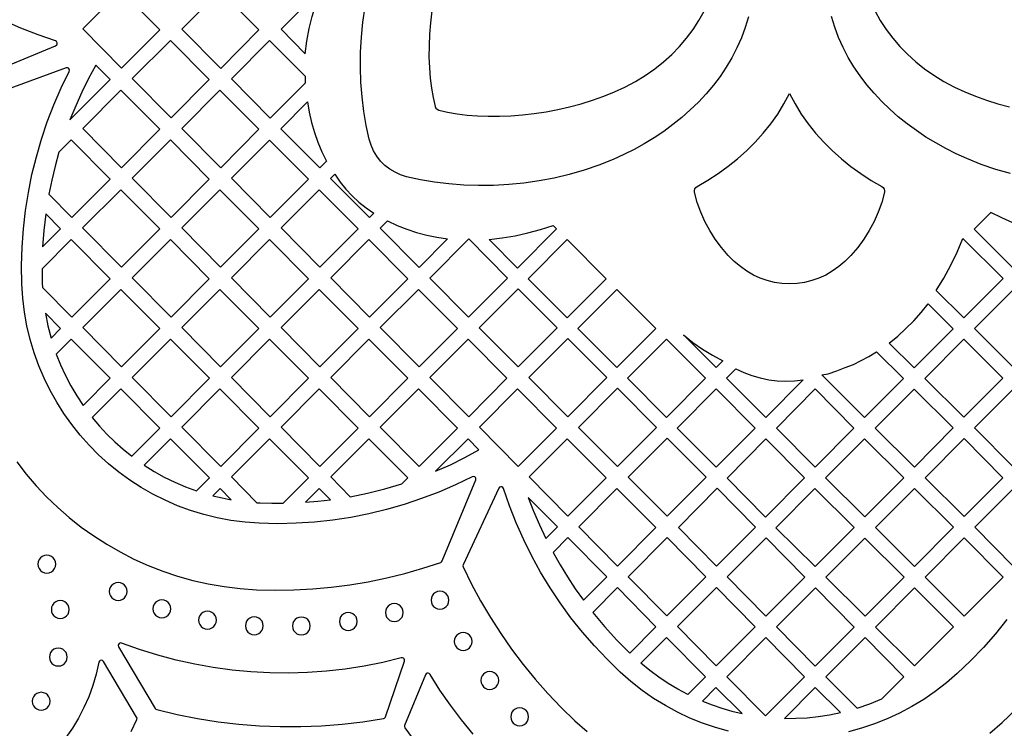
# Model space of a CAD drawing. Header units: millimetres. Extents: x -1176 to 822, y -1617 to -119.
# Tile 113 of 119: x 335 to 521, y -393 to -260. Entities that reach past the tile are written whole.
import ezdxf

# ---------------------------------------------------------------- set-up
doc = ezdxf.new("R2010")
doc.units = ezdxf.units.MM
doc.layers.add('pattern', color=5, linetype='Continuous', true_color=0x0000ff)

msp = doc.modelspace()

# ---------------------------------------------------------------- linework, layer by layer
at = {"layer": 'pattern'}
for points in [[(361.54, -261.62), (354.19, -254.26), (347.01, -261.46), (354.32, -268.86)], [(373.02, -268.9), (380.23, -261.66), (372.89, -254.29), (365.71, -261.49)], [(388.97, -266.16), (389.25, -263.76), (389.68, -261.42), (390.25, -259.13), (390.98, -256.86), (391.87, -254.62), (391.58, -254.33), (384.4, -261.53)], [(356.36, -270.84), (363.67, -278.24), (370.88, -271.01), (363.54, -263.64)], [(388.99, -271.64), (389, -270.46), (382.23, -263.68), (375.05, -270.88), (382.37, -278.28)], [(349.5, -268.31), (348.13, -270.82), (346.86, -273.37), (345.69, -275.96), (344.6, -278.61), (352.18, -271)], [(354.32, -287.62), (361.53, -280.39), (354.19, -273.02), (347.01, -280.22)], [(380.23, -280.39), (372.89, -273.02), (365.71, -280.22), (373.02, -287.63)], [(498.13, -292.24), (497.61, -294.16), (496.96, -296), (496.19, -297.78), (495.28, -299.48), (494.25, -301.1), (493.09, -302.66), (491.8, -304.15), (490.68, -305.27), (489.51, -306.25), (488.31, -307.11), (487.06, -307.84), (485.78, -308.43), (484.45, -308.89), (483.09, -309.22), (481.68, -309.42), (480.24, -309.48), (478.79, -309.42), (477.39, -309.22), (476.03, -308.89), (474.7, -308.43), (473.42, -307.84), (472.17, -307.11), (470.97, -306.25), (469.8, -305.27), (468.67, -304.15), (467.39, -302.66), (466.23, -301.1), (465.19, -299.47), (464.29, -297.77), (463.51, -296), (462.86, -294.15), (462.34, -292.24), (462.32, -291.92), (462.4, -291.63), (462.57, -291.37), (462.81, -291.18), (464.83, -289.99), (466.78, -288.72), (468.66, -287.36), (470.46, -285.92), (472.17, -284.4), (473.78, -282.8), (475.3, -281.11), (476.71, -279.35), (478.01, -277.51), (479.18, -275.59), (480.23, -273.61), (481.28, -275.6), (482.45, -277.51), (483.75, -279.35), (485.16, -281.12), (486.68, -282.8), (488.3, -284.41), (490.01, -285.93), (491.81, -287.37), (493.69, -288.73), (495.64, -290), (497.66, -291.18), (497.91, -291.38), (498.08, -291.64), (498.15, -291.93)], [(389.4, -275.22), (389.72, -277.18), (390.15, -279.09), (390.68, -280.96), (391.33, -282.79), (392.08, -284.6), (392.96, -286.38), (391.71, -287.64), (384.36, -280.27)], [(342.52, -284.72), (341.8, -287.33), (341.17, -289.96), (340.63, -292.61), (344.97, -297), (352.18, -289.77), (344.84, -282.4)], [(363.53, -282.4), (356.36, -289.6), (363.67, -297), (370.88, -289.77)], [(389.58, -289.77), (382.23, -282.41), (375.05, -289.61), (382.37, -297.01)], [(394.51, -288.85), (395.53, -290.32), (396.62, -291.67), (397.79, -292.93), (399.06, -294.09), (400.43, -295.17), (401.91, -296.17), (401.06, -297.02), (393.72, -289.65)], [(361.53, -299.15), (354.18, -291.78), (347, -298.98), (354.32, -306.38)], [(372.88, -291.79), (365.7, -298.98), (373.01, -306.39), (380.23, -299.15)], [(384.41, -298.98), (391.72, -306.39), (398.93, -299.15), (391.58, -291.79)], [(340.04, -296.34), (339.69, -299.43), (339.46, -302.53), (342.84, -299.14)], [(528.9, -300.07), (526.67, -299.48), (524.49, -298.8), (522.35, -298), (520.26, -297.09), (518.19, -296.06), (515.06, -299.21), (522.42, -306.56)], [(404.46, -297.63), (406.27, -298.48), (408.11, -299.22), (409.96, -299.84), (411.85, -300.34), (413.79, -300.73), (415.77, -301.02), (410.41, -306.4), (403.07, -299.03)], [(423.62, -301.13), (426.09, -300.84), (428.52, -300.43), (430.93, -299.91), (433.31, -299.26), (435.68, -298.49), (436.34, -299.15), (428.99, -306.52)], [(339.35, -306.66), (339.4, -309.37), (339.44, -310.16), (344.98, -315.76), (352.19, -308.53), (344.84, -301.16)], [(363.53, -301.16), (356.35, -308.37), (363.66, -315.77), (370.88, -308.53)], [(375.05, -308.37), (382.37, -315.77), (389.58, -308.53), (382.23, -301.16)], [(400.94, -301.16), (393.76, -308.37), (401.07, -315.77), (408.28, -308.53)], [(412.42, -308.41), (419.77, -301.04), (427.11, -308.41), (419.76, -315.77)], [(445.69, -308.53), (438.34, -315.9), (431, -308.53), (438.34, -301.16)], [(507.86, -310.76), (509.31, -308.41), (510.63, -306), (511.82, -303.53), (512.89, -300.98), (520.48, -308.51), (513.09, -315.93)], [(361.54, -317.91), (354.19, -310.54), (347.01, -317.74), (354.32, -325.15)], [(373.01, -325.15), (380.23, -317.91), (372.88, -310.54), (365.7, -317.74)], [(384.41, -317.74), (391.72, -325.15), (398.93, -317.91), (391.58, -310.54)], [(417.63, -317.91), (410.29, -310.54), (403.11, -317.74), (410.42, -325.15)], [(421.77, -317.79), (429.12, -310.42), (436.46, -317.79), (429.12, -325.16)], [(455.04, -317.91), (447.7, -325.28), (440.35, -317.91), (447.7, -310.54)], [(522.43, -310.57), (529.82, -317.9), (522.47, -325.27), (515.1, -317.93)], [(499.04, -320.66), (500.65, -319.33), (502.19, -317.93), (503.65, -316.46), (505.05, -314.91), (506.38, -313.29), (511.07, -317.95), (503.72, -325.32)], [(339.98, -315.03), (340.45, -317.39), (341.05, -319.71), (342.85, -317.91)], [(460.27, -319.13), (462.01, -320.53), (463.82, -321.8), (465.7, -322.95), (467.67, -324), (466.4, -325.28)], [(347.09, -332.41), (352.19, -327.29), (344.85, -319.92), (342.04, -322.74), (342.85, -324.78), (343.76, -326.77), (344.77, -328.69), (345.88, -330.57)], [(370.89, -327.29), (363.54, -319.92), (356.36, -327.12), (363.67, -334.53)], [(389.58, -327.29), (382.23, -319.92), (375.05, -327.12), (382.37, -334.53)], [(400.94, -319.92), (393.76, -327.12), (401.07, -334.53), (408.28, -327.29)], [(419.64, -319.92), (412.46, -327.12), (419.77, -334.53), (426.98, -327.29)], [(445.81, -327.17), (438.47, -334.53), (431.12, -327.17), (438.47, -319.8)], [(457.05, -319.92), (464.39, -327.29), (457.05, -334.66), (449.7, -327.29)], [(513.08, -319.95), (505.74, -327.32), (513.12, -334.65), (520.46, -327.28)], [(495.22, -323.2), (496.66, -322.31), (501.72, -327.33), (494.38, -334.69), (486.31, -326.67), (487.55, -326.44), (489.18, -325.88), (490.75, -325.29), (492.28, -324.67), (493.76, -323.97)], [(470.15, -325.52), (471.63, -326.22), (473.16, -326.8), (474.73, -327.24), (476.32, -327.57), (477.94, -327.76), (479.57, -327.82), (481.2, -327.76), (482.83, -327.56), (475.75, -334.66), (468.39, -327.27)], [(356.25, -341.98), (361.55, -336.67), (354.2, -329.3), (348.81, -334.71), (350.16, -336.31), (351.57, -337.84), (353.06, -339.29), (354.61, -340.67)], [(365.71, -336.5), (373.03, -343.91), (380.24, -336.67), (372.89, -329.3)], [(398.93, -336.67), (391.58, -329.3), (384.41, -336.5), (391.72, -343.91)], [(410.42, -343.91), (417.63, -336.67), (410.29, -329.3), (403.11, -336.5)], [(429.12, -343.91), (436.34, -336.67), (428.99, -329.3), (421.81, -336.5)], [(440.47, -336.55), (447.82, -329.18), (455.17, -336.54), (447.82, -343.91)], [(473.75, -336.67), (466.4, -344.04), (459.05, -336.67), (466.4, -329.3)], [(485.09, -329.28), (477.78, -336.69), (485.05, -344.05), (492.39, -336.68)], [(511.11, -336.66), (503.73, -329.33), (496.39, -336.69), (503.78, -344.02)], [(529.79, -336.69), (522.48, -329.28), (515.13, -336.65), (522.44, -344.06)], [(368.45, -348.5), (370.9, -346.05), (363.55, -338.68), (358.59, -343.65), (360.47, -344.83), (362.39, -345.9), (364.35, -346.87), (366.37, -347.73)], [(379.86, -350.73), (380.46, -350.76), (382.64, -350.83), (384.82, -350.83), (389.59, -346.05), (382.24, -338.68), (375.06, -345.88)], [(397.44, -349.61), (400.72, -348.94), (403.96, -348.13), (407.16, -347.17), (408.28, -346.05), (400.94, -338.68), (393.76, -345.88)], [(413.53, -344.81), (416.31, -343.57), (419.04, -342.22), (421.71, -340.76), (419.64, -338.68)], [(438.34, -338.68), (431.16, -345.88), (438.48, -353.28), (445.69, -346.05)], [(457.17, -338.56), (464.52, -345.92), (457.17, -353.29), (449.82, -345.93)], [(483.04, -346.06), (475.7, -353.43), (468.47, -346.12), (475.78, -338.71)], [(487.04, -346.07), (494.43, -353.4), (501.77, -346.03), (494.39, -338.7)], [(505.79, -346.02), (513.18, -353.35), (520.44, -346.07), (513.13, -338.66)], [(375.01, -350.18), (372.9, -348.06), (371.54, -349.43), (373.27, -349.84)], [(389.01, -350.66), (391.36, -350.46), (393.72, -350.19), (391.6, -348.06)], [(447.69, -348.06), (440.52, -355.26), (447.83, -362.67), (455.04, -355.43)], [(473.82, -355.32), (466.6, -348.01), (459.29, -355.42), (466.47, -362.68)], [(485.04, -348.08), (477.69, -355.45), (485.07, -362.78), (492.42, -355.41)], [(503.79, -348.03), (496.44, -355.4), (503.82, -362.73), (511.17, -355.37)], [(527.98, -353.58), (526.89, -356.02), (525.72, -358.43), (524.46, -360.79), (522.49, -362.77), (515.18, -355.37), (522.45, -348.08)], [(434.31, -357.47), (436.48, -355.29), (431, -349.74), (432.01, -352.36), (433.11, -354.93)], [(435.68, -360.12), (436.99, -362.44), (438.38, -364.72), (439.85, -366.94), (441.4, -369.12), (445.79, -364.71), (438.48, -357.31)], [(457.15, -357.3), (449.84, -364.7), (457.11, -372.06), (464.46, -364.7)], [(475.78, -372.11), (483.12, -364.74), (475.81, -357.33), (468.46, -364.7)], [(494.43, -357.41), (487.09, -364.78), (494.47, -372.11), (501.82, -364.75)], [(513.17, -357.38), (505.79, -364.78), (513.17, -372.11), (520.49, -364.78)], [(338.57, -362.3), (338.63, -362.75), (338.8, -363.15), (339.06, -363.49), (339.4, -363.75), (339.8, -363.92), (340.25, -363.98), (340.7, -363.92), (341.1, -363.75), (341.44, -363.49), (341.71, -363.15), (341.88, -362.75), (341.94, -362.3), (341.88, -361.85), (341.71, -361.45), (341.44, -361.11), (341.1, -360.84), (340.7, -360.67), (340.25, -360.61), (339.8, -360.67), (339.4, -360.84), (339.06, -361.11), (338.8, -361.45), (338.63, -361.85)], [(352.02, -367.46), (352.08, -367.91), (352.25, -368.31), (352.51, -368.65), (352.85, -368.92), (353.26, -369.09), (353.7, -369.15), (354.15, -369.09), (354.55, -368.92), (354.9, -368.65), (355.16, -368.31), (355.33, -367.91), (355.39, -367.46), (355.33, -367.01), (355.16, -366.61), (354.9, -366.27), (354.55, -366.01), (354.15, -365.84), (353.7, -365.78), (353.26, -365.84), (352.85, -366.01), (352.51, -366.27), (352.25, -366.61), (352.08, -367.01)], [(412.67, -369.1), (412.73, -369.55), (412.9, -369.95), (413.16, -370.29), (413.5, -370.56), (413.9, -370.73), (414.35, -370.79), (414.8, -370.73), (415.2, -370.56), (415.54, -370.29), (415.81, -369.95), (415.98, -369.55), (416.04, -369.1), (415.98, -368.65), (415.81, -368.25), (415.54, -367.91), (415.2, -367.64), (414.8, -367.47), (414.35, -367.41), (413.9, -367.47), (413.5, -367.64), (413.16, -367.91), (412.9, -368.25), (412.73, -368.65)], [(450.13, -379.07), (455.07, -374.11), (447.79, -366.73), (443.14, -371.39), (445.35, -374.06), (447.68, -376.61)], [(466.46, -366.72), (459.11, -374.08), (466.42, -381.49), (473.77, -374.12)], [(477.77, -374.13), (485.08, -381.53), (492.43, -374.16), (485.12, -366.76)], [(511.17, -374.12), (503.79, -366.79), (496.44, -374.16), (503.82, -381.49)], [(341.1, -370.88), (341.16, -371.32), (341.33, -371.73), (341.6, -372.07), (341.94, -372.33), (342.34, -372.5), (342.79, -372.56), (343.24, -372.5), (343.64, -372.33), (343.98, -372.07), (344.25, -371.73), (344.42, -371.32), (344.48, -370.88), (344.42, -370.43), (344.25, -370.03), (343.98, -369.68), (343.64, -369.42), (343.24, -369.25), (342.79, -369.19), (342.34, -369.25), (341.94, -369.42), (341.6, -369.68), (341.33, -370.03), (341.16, -370.43)], [(360.25, -370.72), (360.31, -371.17), (360.48, -371.58), (360.74, -371.92), (361.08, -372.18), (361.49, -372.35), (361.94, -372.41), (362.38, -372.35), (362.79, -372.18), (363.13, -371.92), (363.39, -371.58), (363.56, -371.17), (363.62, -370.72), (363.56, -370.28), (363.39, -369.87), (363.13, -369.53), (362.79, -369.27), (362.38, -369.1), (361.94, -369.04), (361.49, -369.1), (361.08, -369.27), (360.74, -369.53), (360.48, -369.87), (360.31, -370.28)], [(368.84, -372.86), (368.9, -373.31), (369.07, -373.71), (369.33, -374.05), (369.68, -374.32), (370.08, -374.49), (370.53, -374.55), (370.97, -374.49), (371.38, -374.32), (371.72, -374.05), (371.98, -373.71), (372.15, -373.31), (372.21, -372.86), (372.15, -372.41), (371.98, -372.01), (371.72, -371.67), (371.38, -371.41), (370.97, -371.24), (370.53, -371.18), (370.08, -371.24), (369.68, -371.41), (369.33, -371.67), (369.07, -372.01), (368.9, -372.41)], [(404.06, -371.44), (404.12, -371.89), (404.29, -372.29), (404.56, -372.63), (404.9, -372.9), (405.3, -373.07), (405.75, -373.13), (406.2, -373.07), (406.6, -372.9), (406.94, -372.63), (407.2, -372.29), (407.37, -371.89), (407.43, -371.44), (407.37, -370.99), (407.2, -370.59), (406.94, -370.25), (406.6, -369.98), (406.2, -369.81), (405.75, -369.75), (405.3, -369.81), (404.9, -369.98), (404.56, -370.25), (404.29, -370.59), (404.12, -370.99)], [(377.67, -373.91), (377.73, -374.36), (377.9, -374.77), (378.16, -375.11), (378.5, -375.37), (378.91, -375.54), (379.35, -375.6), (379.8, -375.54), (380.21, -375.37), (380.55, -375.11), (380.81, -374.77), (380.98, -374.36), (381.04, -373.91), (380.98, -373.47), (380.81, -373.06), (380.55, -372.72), (380.21, -372.46), (379.8, -372.29), (379.35, -372.23), (378.91, -372.29), (378.5, -372.46), (378.16, -372.72), (377.9, -373.06), (377.73, -373.47)], [(386.54, -373.96), (386.6, -374.41), (386.77, -374.81), (387.04, -375.15), (387.38, -375.42), (387.78, -375.59), (388.23, -375.65), (388.68, -375.59), (389.08, -375.42), (389.42, -375.15), (389.68, -374.81), (389.85, -374.41), (389.91, -373.96), (389.85, -373.52), (389.68, -373.11), (389.42, -372.77), (389.08, -372.51), (388.68, -372.34), (388.23, -372.28), (387.78, -372.34), (387.38, -372.51), (387.04, -372.77), (386.77, -373.11), (386.6, -373.52)], [(395.39, -373.1), (395.45, -373.55), (395.62, -373.95), (395.88, -374.29), (396.22, -374.56), (396.63, -374.73), (397.07, -374.79), (397.52, -374.73), (397.93, -374.56), (398.27, -374.29), (398.53, -373.95), (398.7, -373.55), (398.76, -373.1), (398.7, -372.65), (398.53, -372.25), (398.27, -371.91), (397.93, -371.65), (397.52, -371.48), (397.07, -371.42), (396.63, -371.48), (396.22, -371.65), (395.88, -371.91), (395.62, -372.25), (395.45, -372.65)], [(417.05, -376.87), (417.11, -377.32), (417.28, -377.72), (417.54, -378.07), (417.88, -378.33), (418.28, -378.5), (418.73, -378.56), (419.18, -378.5), (419.58, -378.33), (419.92, -378.07), (420.18, -377.72), (420.35, -377.32), (420.41, -376.87), (420.35, -376.43), (420.18, -376.02), (419.92, -375.68), (419.58, -375.42), (419.18, -375.25), (418.73, -375.19), (418.28, -375.25), (417.88, -375.42), (417.54, -375.68), (417.28, -376.02), (417.11, -376.43)], [(452.23, -380.99), (457.07, -376.13), (464.38, -383.53), (461.07, -386.86), (459.18, -385.86), (457.35, -384.77), (455.59, -383.6), (453.89, -382.34)], [(475.73, -390.91), (483.08, -383.54), (475.77, -376.14), (468.42, -383.51)], [(493.01, -389.42), (495.36, -388.62), (497.66, -387.68), (501.78, -383.54), (494.47, -376.14), (487.09, -383.54)], [(340.73, -379.82), (340.79, -380.26), (340.96, -380.67), (341.22, -381.01), (341.56, -381.27), (341.97, -381.44), (342.42, -381.5), (342.86, -381.44), (343.27, -381.27), (343.61, -381.01), (343.87, -380.67), (344.04, -380.26), (344.1, -379.82), (344.04, -379.37), (343.87, -378.97), (343.61, -378.62), (343.27, -378.36), (342.86, -378.19), (342.42, -378.13), (341.97, -378.19), (341.56, -378.36), (341.22, -378.62), (340.96, -378.97), (340.79, -379.37)], [(407.07, -379.95), (403.57, -380.81), (400.05, -381.52), (396.51, -382.08), (392.96, -382.48), (389.4, -382.74), (385.84, -382.85), (382.27, -382.81), (378.71, -382.63), (375.17, -382.29), (371.63, -381.81), (368.12, -381.18), (364.63, -380.4), (361.17, -379.47), (357.74, -378.4), (354.35, -377.18), (354.11, -377.15), (353.9, -377.24), (353.75, -377.42), (353.7, -377.64), (353.77, -377.88), (360.69, -389.49), (360.81, -389.63), (360.98, -389.71), (364.8, -390.62), (368.65, -391.38), (372.52, -391.99), (376.41, -392.44), (380.31, -392.75), (384.21, -392.9), (388.13, -392.9), (392.04, -392.75), (395.94, -392.45), (399.84, -392), (403.72, -391.39), (403.89, -391.33), (404.01, -391.23), (404.09, -391.07), (407.65, -380.57), (407.67, -380.36), (407.6, -380.17), (407.47, -380.02), (407.28, -379.94)], [(422.05, -384.21), (422.11, -384.66), (422.28, -385.06), (422.54, -385.4), (422.88, -385.67), (423.28, -385.84), (423.73, -385.9), (424.18, -385.84), (424.58, -385.67), (424.92, -385.4), (425.19, -385.06), (425.36, -384.66), (425.42, -384.21), (425.36, -383.76), (425.19, -383.36), (424.92, -383.02), (424.58, -382.76), (424.18, -382.59), (423.73, -382.53), (423.28, -382.59), (422.88, -382.76), (422.54, -383.02), (422.28, -383.36), (422.11, -383.76)], [(463.83, -388.11), (465.66, -388.82), (467.5, -389.44), (469.38, -389.98), (471.29, -390.43), (466.38, -385.55)], [(489.84, -390.28), (485.08, -385.55), (479.3, -391.36), (481.43, -391.35), (483.55, -391.24), (485.65, -391.03), (487.75, -390.71)], [(337.51, -388.15), (337.57, -388.6), (337.74, -389), (338, -389.34), (338.34, -389.6), (338.74, -389.77), (339.19, -389.83), (339.64, -389.77), (340.04, -389.6), (340.38, -389.34), (340.65, -389), (340.82, -388.6), (340.88, -388.15), (340.82, -387.7), (340.65, -387.3), (340.38, -386.96), (340.04, -386.69), (339.64, -386.53), (339.19, -386.46), (338.74, -386.53), (338.34, -386.69), (338, -386.96), (337.74, -387.3), (337.57, -387.7)], [(427.69, -391.07), (427.75, -391.51), (427.92, -391.92), (428.18, -392.26), (428.52, -392.52), (428.93, -392.69), (429.37, -392.75), (429.82, -392.69), (430.22, -392.52), (430.57, -392.26), (430.83, -391.92), (431, -391.51), (431.06, -391.07), (431, -390.62), (430.83, -390.22), (430.57, -389.88), (430.22, -389.61), (429.82, -389.44), (429.37, -389.38), (428.93, -389.44), (428.52, -389.61), (428.18, -389.88), (427.92, -390.22), (427.75, -390.62)]]:
    msp.add_lwpolyline(points, close=True, dxfattribs=at)
for points in [[(472.51, -259.18), (471.91, -261.19), (471.19, -263.15), (470.34, -265.06), (469.38, -266.9), (468.32, -268.7), (467.15, -270.43), (465.88, -272.1), (464.52, -273.71), (463.07, -275.25), (461.54, -276.73), (459.94, -278.15), (458.26, -279.49), (456.52, -280.77), (454.72, -281.97), (452.86, -283.1), (450.95, -284.16), (449, -285.14), (447, -286.05), (444.29, -287.13), (441.53, -288.08), (438.73, -288.89), (435.9, -289.57), (433.04, -290.11), (430.18, -290.52), (427.32, -290.81), (424.46, -290.96), (421.62, -290.99), (418.82, -290.9), (416.05, -290.68), (413.33, -290.35), (410.67, -289.9), (408.07, -289.33), (406.94, -288.97), (405.88, -288.49), (404.88, -287.89), (403.98, -287.18), (403.16, -286.36), (402.45, -285.45), (401.85, -284.46), (401.37, -283.4), (401.01, -282.26), (400.45, -279.67), (399.99, -277.01), (399.66, -274.29), (399.45, -271.53), (399.35, -268.72), (399.39, -265.88), (399.54, -263.03), (399.83, -260.17), (400.24, -257.3)], [(412.81, -258.08), (412.56, -260.3), (412.38, -262.49), (412.29, -264.65), (412.28, -266.75), (412.35, -268.8), (412.51, -270.76), (412.74, -272.64), (413.06, -274.42), (413.45, -276.08), (413.59, -276.41), (413.81, -276.62), (414.13, -276.76), (415.79, -277.16), (417.57, -277.47), (419.45, -277.71), (421.42, -277.86), (423.46, -277.93), (425.57, -277.92), (427.72, -277.83), (429.91, -277.66), (432.13, -277.41), (434.36, -277.07), (436.59, -276.66), (438.8, -276.16), (440.98, -275.58), (443.13, -274.92), (445.22, -274.17), (447.25, -273.35), (449.2, -272.44), (451.18, -271.38), (453.06, -270.23), (454.83, -269), (456.49, -267.68), (458.05, -266.27), (459.49, -264.79), (460.83, -263.24), (462.05, -261.61), (463.16, -259.91), (464.16, -258.15)], [(521.92, -288.74), (519.12, -287.93), (516.35, -286.99), (513.64, -285.9), (511.66, -285), (509.71, -284.02), (507.81, -282.96), (505.95, -281.84), (504.15, -280.64), (502.41, -279.37), (500.74, -278.03), (499.14, -276.62), (497.61, -275.14), (496.17, -273.6), (494.81, -272), (493.54, -270.34), (492.37, -268.61), (491.3, -266.83), (490.34, -264.99), (489.5, -263.09), (488.77, -261.14), (488.16, -259.13)], [(496.36, -258.13), (497.35, -259.89), (498.46, -261.59), (499.69, -263.21), (501.02, -264.77), (502.47, -266.25), (504.02, -267.65), (505.68, -268.98), (507.45, -270.21), (509.33, -271.36), (511.32, -272.42), (513.26, -273.33), (515.29, -274.16), (517.38, -274.9), (519.53, -275.56), (521.71, -276.14)], [(326.65, -270.97), (341.91, -264.65), (342.11, -264.5), (342.2, -264.29), (342.19, -264.07), (342.08, -263.87), (341.88, -263.74), (338.59, -262.61), (335.36, -261.33), (332.2, -259.92)], [(334.57, -343.05), (336.35, -345.33), (338.23, -347.53), (340.21, -349.63), (342.3, -351.63), (344.48, -353.53), (346.75, -355.32), (349.11, -357), (351.55, -358.57), (354.07, -360.02), (356.67, -361.35), (359.34, -362.55), (362.09, -363.63), (364.89, -364.56), (367.76, -365.37), (370.68, -366.03), (373.66, -366.54), (376.68, -366.91), (379.75, -367.12), (383.29, -367.21), (386.83, -367.16), (390.36, -366.97), (393.87, -366.66), (397.37, -366.21), (400.85, -365.63), (404.31, -364.91), (407.74, -364.06), (411.13, -363.09), (414.5, -361.98), (414.67, -361.88), (414.78, -361.71), (421.11, -346.45), (421.14, -346.2), (421.06, -345.99), (420.9, -345.84), (420.68, -345.78), (420.44, -345.83), (417.31, -347.35), (414.13, -348.73), (410.9, -349.97), (407.62, -351.07), (404.3, -352.02), (400.94, -352.83), (397.55, -353.5), (394.14, -354.02), (390.7, -354.39), (387.24, -354.61), (383.77, -354.69), (380.3, -354.61), (377.61, -354.42), (374.96, -354.08), (372.37, -353.59), (369.82, -352.96), (367.34, -352.2), (364.91, -351.3), (362.55, -350.28), (360.26, -349.14), (358.05, -347.87), (355.91, -346.49), (353.85, -345), (351.88, -343.4), (350, -341.7), (348.22, -339.9), (346.54, -338.01), (344.95, -336.03), (343.48, -333.96), (342.12, -331.81), (340.87, -329.58), (339.74, -327.29), (338.74, -324.92), (337.86, -322.49), (337.12, -319.99), (336.51, -317.44), (336.05, -314.84), (335.72, -312.2), (335.55, -309.5), (335.5, -306.04), (335.6, -302.58), (335.85, -299.13), (336.24, -295.7), (336.78, -292.3), (337.45, -288.92), (338.28, -285.57), (339.24, -282.27), (340.34, -279), (341.59, -275.77), (342.97, -272.6), (344.49, -269.48), (344.54, -269.25), (344.49, -269.03), (344.34, -268.87), (344.14, -268.79), (343.9, -268.81), (328.93, -274.26)], [(468.74, -393.79), (466.29, -393.1), (463.86, -392.27), (461.48, -391.31), (459.14, -390.21), (456.85, -388.97), (454.62, -387.6), (452.45, -386.09), (450.35, -384.44), (448.33, -382.66), (445.84, -380.24), (443.47, -377.73), (441.2, -375.12), (439.05, -372.42), (437.03, -369.63), (435.12, -366.76), (433.33, -363.81), (431.67, -360.79), (430.14, -357.7), (428.74, -354.54), (427.48, -351.32), (426.35, -348.04), (426.22, -347.84), (426.03, -347.73), (425.81, -347.72), (425.6, -347.8), (425.45, -347.99), (418.72, -362.42), (418.67, -362.63), (418.72, -362.83), (420.31, -366.08), (422.02, -369.25), (423.85, -372.36), (425.8, -375.39), (427.86, -378.34), (430.03, -381.21), (432.31, -384), (434.7, -386.7), (437.2, -389.31), (439.8, -391.82), (442.1, -393.86)], [(521.23, -372.71), (519.06, -375.41), (516.78, -378.01), (514.38, -380.51), (511.86, -382.92), (509.82, -384.68), (507.71, -386.31), (505.53, -387.8), (503.29, -389.16), (500.99, -390.38), (498.64, -391.46), (496.25, -392.4), (493.82, -393.21), (491.36, -393.89)], [(356.16, -393.85), (357.2, -391.56), (357.25, -391.34), (357.17, -391.12), (350.93, -380.65), (350.76, -380.47), (350.55, -380.41), (350.33, -380.45), (350.15, -380.58), (350.05, -380.8), (349.55, -383.03), (348.92, -385.2), (348.15, -387.3), (347.25, -389.34), (346.23, -391.31), (345.1, -393.19), (343.85, -395)], [(420.6, -394.36), (418.41, -391.67), (416.32, -388.9), (414.35, -386.04), (412.49, -383.09), (412.34, -382.94), (412.14, -382.87), (411.94, -382.88), (411.76, -382.98), (411.63, -383.16), (407.69, -392.69), (407.64, -392.92), (407.73, -393.15), (409.99, -396.25)], [(518, -394.17), (520.32, -392.15), (522.89, -389.71)]]:
    msp.add_lwpolyline(points, dxfattribs=at)

doc.saveas('drawing.dxf')
